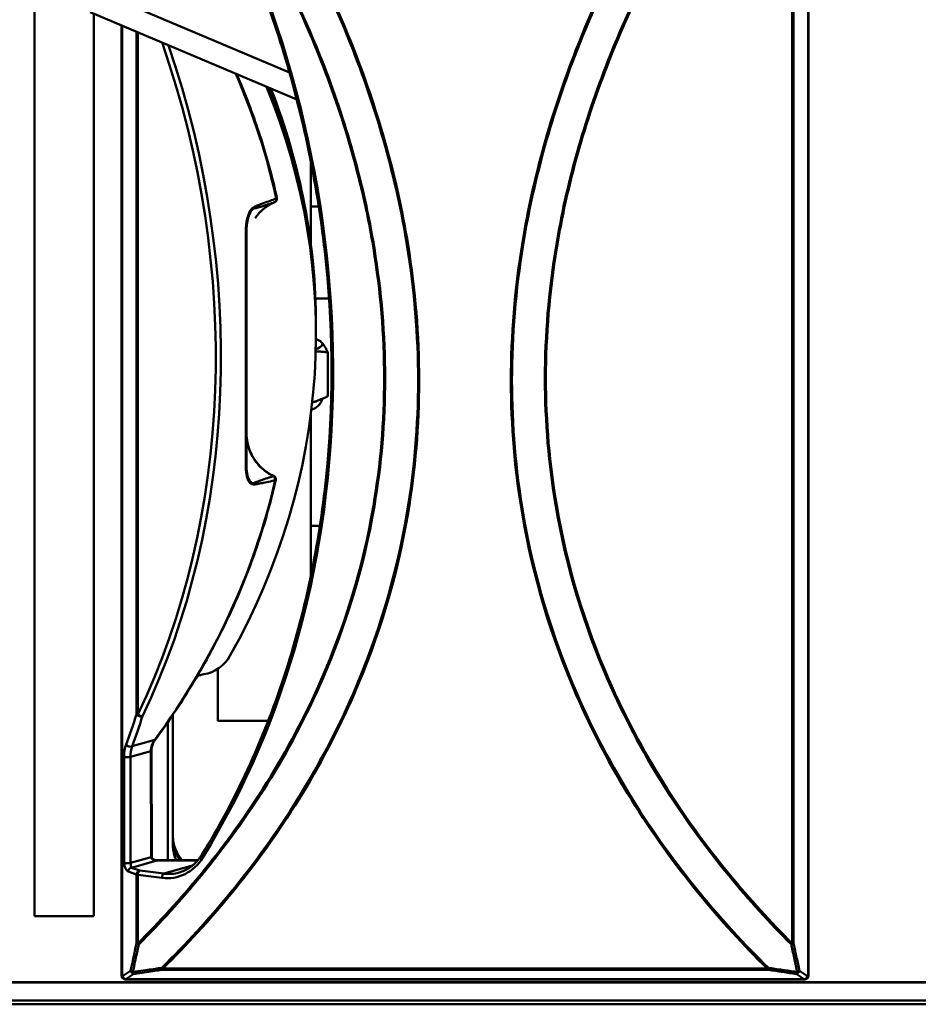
# Model space of a CAD drawing. Header units: inches. Extents: x 0.8 to 72.9, y -5.1 to 48.7.
# Tile 182 of 237: x 61.2 to 63.6, y 13.7 to 16.3. Entities that reach past the tile are written whole.
import ezdxf

# ---------------------------------------------------------------- set-up
doc = ezdxf.new("R2010")
doc.units = ezdxf.units.IN
doc.header["$MEASUREMENT"] = 0
doc.layers.add('Visible Edges(ROSSANSI)', color=7, linetype='Continuous', lineweight=50)
doc.layers.add('Visible Tangent Edges(ROSSANSI)', color=7, linetype='Continuous', lineweight=50)

msp = doc.modelspace()

# ---------------------------------------------------------------- linework, layer by layer
at = {"layer": 'Visible Edges(ROSSANSI)'}
for p, q in [((63.3396, 13.7683), (63.3396, 16.7768)), ((61.2552, 16.4628), (61.2552, 13.9283)), ((61.9418, 16.2009), (61.4807, 16.3961)), ((61.9615, 16.1282), (61.4047, 16.3639)), ((61.4152, 13.9283), (61.4152, 16.3595)), ((61.4896, 16.328), (61.4896, 13.7683)), ((61.9992, 15.7409), (61.9992, 15.9621)), ((62.0206, 15.8404), (61.9992, 15.8404)), ((61.8262, 15.7731), (61.8262, 15.1397)), ((62.0482, 15.5924), (62.0118, 15.5924)), ((62.0132, 15.5152), (62.0132, 15.5227)), ((62.0132, 15.4975), (62.0132, 15.5152)), ((62.0164, 15.4817), (62.0203, 15.4801)), ((62.045, 15.3288), (62.045, 15.4473)), ((62.0164, 15.3165), (62.0302, 15.3222)), ((61.9992, 14.8441), (61.9992, 15.2793)), ((62.0237, 14.9801), (61.9992, 14.9801)), ((61.7492, 14.5949), (61.7492, 14.4544)), ((61.628, 14.1186), (61.628, 14.4712)), ((61.6142, 14.0788), (61.6142, 14.4511)), ((61.8844, 14.4544), (61.7492, 14.4544)), ((61.5702, 14.3739), (61.5709, 14.0884)), ((61.5849, 14.0788), (61.6948, 14.0788)), ((61.2552, 13.9283), (61.4152, 13.9283)), ((53.5756, 13.7502), (66.2455, 13.7502)), ((66.2455, 13.7498), (53.5756, 13.7498)), ((61.4963, 13.7588), (61.498, 13.7582)), ((61.5013, 13.7577), (63.3279, 13.7577)), ((63.3313, 13.7582), (63.333, 13.7588)), ((53.6256, 13.7007), (66.2833, 13.7007)), ((66.2833, 13.6909), (53.6256, 13.6909))]:
    msp.add_line(p, q, dxfattribs=at)
for centre, start, end in [((61.8982, 15.8613), 293.3051, 12.3925), ((61.8951, 15.1053), 347.1499, 65.1545), ((61.4996, 13.7683), 180, 250.4587), ((63.3296, 13.7683), 289.5413, 0), ((61.5013, 13.7677), 250.4587, 270), ((63.3279, 13.7677), 270, 289.5413)]:
    msp.add_arc(centre, 0.01, start, end, dxfattribs=at)
for centre, major_axis, ratio, start_param, end_param in [((59.4468, 15.4975), (-2.5664, 0), 0.81465, 2.713356, 3.465395), ((59.4468, 15.5152), (-2.5664, 0), 0.81465, 3.141593, 3.454659), ((59.4468, 15.5227), (2.5664, 0), 0.81465, 0, 0.308547), ((61.8742, 15.4694), (0.1563, 0), 0.189952, 5.801968, 6.478374), ((61.8742, 15.4694), (0.1563, 0), 0.189952, 0.195189, 0.474921), ((61.8742, 15.3288), (0.1562, 0), 0.189952, 5.682451, 5.855344), ((61.6939, 14.6767), (0.1, 0), 0.981793, 4.88376, 5.780229), ((61.728, 14.4832), (0.1, 0), 0.981793, 1.742168, 1.921188), ((61.728, 14.1438), (-0.1, 0), 0.981793, 0, 0.723851), ((61.728, 14.1363), (-0.1, 0), 0.981793, 0, 0.626036), ((61.728, 14.1186), (-0.1, 0), 0.981793, 0, 0.418079)]:
    msp.add_ellipse(centre, major_axis=major_axis, ratio=ratio, start_param=start_param, end_param=end_param, dxfattribs=at)
for points, knots in [([(61.7296, 16.7413), (61.8092, 16.5856), (61.8754, 16.4214), (61.9831, 16.0666), (62.0214, 15.8751), (62.0598, 15.4914), (62.0598, 15.2994), (62.0214, 14.9256), (61.9831, 14.7439), (61.8703, 14.401), (61.7959, 14.2398), (61.7055, 14.0934)], [4.139726, 4.139726, 4.139726, 4.139726, 4.35575, 4.35575, 4.593509, 4.593509, 4.831269, 4.831269, 5.069028, 5.069028, 5.306788, 5.306788, 5.306788, 5.306788]), ([(61.7998, 16.1967), (61.805, 16.1845), (61.8102, 16.1724), (61.8251, 16.1359), (61.8345, 16.1116), (61.8521, 16.0626), (61.8604, 16.0379), (61.8759, 15.9884), (61.8831, 15.9636), (61.8964, 15.9136), (61.9024, 15.8886), (61.908, 15.8634)], [-0.3410091, -0.3410091, -0.3410091, -0.3410091, -0.3227333, -0.3227333, -0.2864512, -0.2864512, -0.250169, -0.250169, -0.2138869, -0.2138869, -0.1776047, -0.1776047, -0.1776047, -0.1776047]), ([(61.8492, 15.8092), (61.8518, 15.8129), (61.8547, 15.8165), (61.8608, 15.8234), (61.864, 15.8266), (61.8708, 15.8328), (61.8744, 15.8357), (61.8819, 15.8411), (61.8858, 15.8436), (61.8938, 15.8482), (61.8979, 15.8503), (61.9022, 15.8521)], [0.2138402, 0.2138402, 0.2138402, 0.2138402, 0.251979, 0.251979, 0.2901178, 0.2901178, 0.3282566, 0.3282566, 0.3663954, 0.3663954, 0.4045342, 0.4045342, 0.4045342, 0.4045342]), ([(62.0008, 15.2921), (62.0016, 15.2924), (62.0024, 15.2927), (62.0084, 15.2954), (62.0134, 15.298), (62.0208, 15.3049), (62.0229, 15.3071), (62.0269, 15.3133), (62.0288, 15.3174), (62.0298, 15.322)], [6.7006486, 6.7006486, 6.7006486, 6.7006486, 6.7322755, 6.7322755, 6.9337348, 6.9337348, 7.0115206, 7.0115206, 7.0960413, 7.0960413, 7.0960413, 7.0960413]), ([(61.8262, 15.2284), (61.8262, 15.2189), (61.8273, 15.2095), (61.8316, 15.191), (61.8348, 15.182), (61.8432, 15.1649), (61.8484, 15.1569), (61.8604, 15.142), (61.8673, 15.1353), (61.8824, 15.1235), (61.8906, 15.1185), (61.8993, 15.1144)], [0, 0, 0, 0, 0.0793561, 0.0793561, 0.1587121, 0.1587121, 0.2380682, 0.2380682, 0.3174243, 0.3174243, 0.3967803, 0.3967803, 0.3967803, 0.3967803]), ([(61.9049, 15.1031), (61.8993, 15.0785), (61.8931, 15.0539), (61.8797, 15.0049), (61.8725, 14.9806), (61.857, 14.932), (61.8487, 14.9079), (61.8311, 14.8598), (61.8217, 14.8359), (61.802, 14.7884), (61.7917, 14.7648), (61.7699, 14.7179), (61.7585, 14.6947), (61.7347, 14.6484), (61.7223, 14.6255), (61.6965, 14.58), (61.6832, 14.5574), (61.6554, 14.5127), (61.641, 14.4906), (61.6114, 14.4467), (61.596, 14.425), (61.5803, 14.4035)], [0.1842337, 0.1842337, 0.1842337, 0.1842337, 0.219853, 0.219853, 0.2554722, 0.2554722, 0.2910915, 0.2910915, 0.3267108, 0.3267108, 0.36233, 0.36233, 0.3979493, 0.3979493, 0.4335685, 0.4335685, 0.4691878, 0.4691878, 0.504807, 0.504807, 0.5404263, 0.5404263, 0.5404263, 0.5404263]), ([(61.5702, 14.3739), (61.5702, 14.376), (61.5703, 14.378), (61.5709, 14.3821), (61.5713, 14.3841), (61.5724, 14.3881), (61.573, 14.3901), (61.5746, 14.3941), (61.5756, 14.396), (61.5777, 14.3998), (61.5789, 14.4017), (61.5803, 14.4035)], [-0.001874, -0.001874, -0.001874, -0.001874, 0.1065861, 0.1065861, 0.2150461, 0.2150461, 0.3235062, 0.3235062, 0.4319662, 0.4319662, 0.5404263, 0.5404263, 0.5404263, 0.5404263]), ([(61.5709, 14.0884), (61.5709, 14.0877), (61.571, 14.0869), (61.5716, 14.0854), (61.572, 14.0847), (61.5732, 14.0831), (61.574, 14.0823), (61.5762, 14.0809), (61.5775, 14.0802), (61.5804, 14.0792), (61.5821, 14.0789), (61.5841, 14.0788), (61.5845, 14.0788), (61.5849, 14.0788)], [0.001874, 0.001874, 0.001874, 0.001874, 0.295742, 0.295742, 0.577111, 0.577111, 0.868472, 0.868472, 1.182257, 1.182257, 1.496041, 1.496041, 1.570796, 1.570796, 1.570796, 1.570796]), ([(61.7055, 14.0934), (61.7025, 14.0887), (61.6993, 14.0842), (61.6924, 14.0758), (61.6887, 14.0719), (61.6809, 14.0648), (61.6767, 14.0615), (61.6681, 14.0558), (61.6637, 14.0533), (61.6544, 14.049), (61.6497, 14.0473), (61.6448, 14.0459)], [5.3067876, 5.3067876, 5.3067876, 5.3067876, 5.4349475, 5.4349475, 5.5631075, 5.5631075, 5.6912674, 5.6912674, 5.8194274, 5.8194274, 5.9475873, 5.9475873, 5.9475873, 5.9475873])]:
    msp.add_open_spline(points, degree=3, knots=knots, dxfattribs=at)
for points, weights in [([(62.0203, 15.4801), (62.0239, 15.4786), (62.0275, 15.4752)], [2.2223076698, 2.25307310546, 2.25307310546]), ([(62.0275, 15.4752), (62.0356, 15.4674), (62.045, 15.4473)], [2.25307310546, 2.25307310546, 2.09130973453]), ([(62.045, 15.4473), (62.0279, 15.4496), (62.0125, 15.4498)], [2.09130973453, 2.16402175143, 2.20404999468]), ([(62.0031, 15.3125), (62.0228, 15.3184), (62.045, 15.3288)], [2.22606397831, 2.18697403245, 2.09130973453])]:
    msp.add_rational_spline(points, weights, degree=2, dxfattribs=at)
at = {"layer": 'Visible Tangent Edges(ROSSANSI)'}
for p, q in [((63.2959, 16.7745), (63.2959, 13.8548)), ((63.2992, 13.8555), (63.2992, 16.7748)), ((63.3385, 16.7768), (63.3385, 13.7674)), ((61.4908, 13.7674), (61.4908, 16.3275)), ((61.5301, 16.3109), (61.5301, 14.4721)), ((61.5333, 14.4714), (61.5333, 16.3095)), ((61.5793, 14.4035), (61.5179, 14.3859)), ((61.4966, 14.3574), (61.4969, 14.0717)), ((61.5137, 14.3573), (61.5685, 14.3729)), ((61.514, 14.0716), (61.5137, 14.3573)), ((61.5685, 14.3729), (61.5692, 14.0873)), ((61.5692, 14.0873), (61.514, 14.0716)), ((61.5164, 14.059), (61.5849, 14.0786)), ((61.5849, 14.0786), (61.5849, 14.0788)), ((61.5849, 14.0786), (61.6947, 14.0786)), ((61.6037, 14.0429), (61.6807, 14.0648)), ((61.5076, 14.0483), (61.5301, 14.0404)), ((61.5389, 14.0511), (61.5164, 14.059)), ((61.5301, 14.0404), (61.5301, 13.8555)), ((61.5333, 13.8548), (61.5333, 14.0397)), ((61.5333, 14.0397), (61.5982, 14.0315)), ((61.6037, 14.0429), (61.5389, 14.0511)), ((61.514, 13.7813), (61.4925, 13.7668)), ((61.5013, 13.7582), (61.5228, 13.7727)), ((61.6008, 13.7869), (61.6008, 13.784)), ((63.2284, 13.7869), (61.6008, 13.7869)), ((61.6008, 13.784), (63.2284, 13.784)), ((63.2284, 13.784), (63.2284, 13.7869)), ((63.3065, 13.7727), (63.3279, 13.7582)), ((63.3368, 13.7668), (63.3153, 13.7813)), ((61.4925, 13.7668), (61.4908, 13.7674)), ((61.5013, 13.7582), (61.5013, 13.7577)), ((63.3279, 13.7582), (61.5013, 13.7582)), ((63.3279, 13.7577), (63.3279, 13.7582)), ((63.3385, 13.7674), (63.3368, 13.7668))]:
    msp.add_line(p, q, dxfattribs=at)
for centre, major_axis, ratio, start_param, end_param in [((60.013, 15.6536), (-0.674, 2.3654), 0.816901, 3.782392, 4.947881), ((59.9631, 15.6599), (0.5863, -2.0576), 0.816901, 0.744638, 1.640874), ((59.9686, 15.6615), (-0.589, 2.0673), 0.816901, 3.886231, 4.776656), ((59.3673, 15.4902), (2.5797, -0.0032), 0.818072, 0.178615, 0.34341), ((61.8982, 15.8613), (0.00977, 0.00215), 0.185681, 5.664857, 6.283185), ((61.8982, 15.8613), (0.00346, -0.00938), 0.811991, 0.061817, 1.350732), ((61.8982, 15.8613), (0.00396, -0.00918), 0.076321, 6.247014, 6.283185), ((61.8162, 15.7731), (0.01, 0), 0.071459, 0, 0.604212), ((61.8162, 16.1879), (0.0027, -2.2343), 0.003517, 1.081164, 1.384232), ((61.8162, 15.1397), (0.01, 0), 0.449086, 5.677428, 6.283185), ((59.3673, 15.4902), (2.5797, -0.0032), 0.818072, 5.743769, 6.099962), ((61.8951, 15.1053), (0.0042, 0.00907), 0.081025, 5.882315, 6.283185), ((61.8951, 15.1053), (0.00206, -0.00978), 0.828922, 1.108256, 2.372729), ((61.8951, 15.1053), (0.00975, -0.00222), 0.18536, 5.748681, 6.283185), ((60.52, 15.8202), (0.2981, -2.134), 0.518083, 0.767014, 0.81688), ((60.5289, 15.8211), (-0.3002, 2.1437), 0.519473, 3.908606, 3.958472), ((61.5389, 14.473), (0.00951, -0.00309), 0.610973, 3.766707, 5.766778), ((61.5389, 14.473), (-0.01, 0), 0.189952, 0.491397, 0.982794), ((61.5389, 14.473), (-0.00901, 0.00433), 0.424124, 1.124498, 2.695295), ((61.534, 14.3442), (0.0098, -0.0698), 0.518083, 3.908607, 4.450907), ((61.5107, 14.3919), (-0.00938, 0.00347), 0.644047, 0.650505, 2.637858), ((61.5429, 14.3451), (-0.0076, 0.0601), 0.46838, 0.766177, 1.308477), ((61.6443, 14.374), (-0.0758, -0.0027), 0.776674, 5.715539, 6.257839), ((61.5722, 14.4094), (0.00806, -0.00592), 0.154071, 5.900168, 6.283185), ((61.5054, 14.3583), (-0.01, -0.00001), 0.188112, 0.491204, 2.553396), ((61.5602, 14.3739), (0.01, 0.00002), 0.189952, 5.694748, 6.283185), ((61.5609, 14.0884), (0.01, 0.00002), 0.189952, 5.694748, 6.283185), ((61.5849, 14.0884), (-0.0157, -0.0017), 0.620139, 6.217297, 7.786219), ((61.5982, 14.1885), (0.0438, -0.1539), 0.816901, 5.947587, 6.923985), ((61.714, 14.0882), (-0.00851, 0.00525), 0.462355, 0, 1.17138), ((61.5057, 14.0726), (0.01, 0.00001), 0.188112, 3.632796, 5.694989), ((61.5076, 14.068), (0.0028, -0.0199), 0.518083, 4.450907, 6.01983), ((61.5164, 14.0689), (-0.0007, 0.0102), 0.224197, 1.285142, 2.854065), ((61.5164, 14.0492), (0.00334, 0.00942), 0.865622, 0.389121, 1.959917), ((61.5389, 14.0412), (0.00334, 0.00942), 0.865622, 0.389121, 1.959917), ((61.5389, 14.0412), (0.01, 0), 0.189952, 3.63299, 4.124386), ((61.5389, 14.0412), (0.00126, 0.00992), 0.544601, 0.228468, 1.799264), ((61.6037, 14.033), (0.00126, 0.00992), 0.544601, 0.228468, 1.799264), ((61.6037, 14.1901), (0.0411, -0.1443), 0.816901, 5.947587, 6.283185), ((61.5389, 13.8564), (-0.01, 0), 0.189952, 0.491397, 0.982794), ((61.5389, 13.8564), (0.00978, -0.00206), 0.503108, 3.707344, 4.510218), ((61.5389, 13.8564), (-0.00707, 0.00708), 0.52519, 1.286816, 1.672105), ((63.2904, 13.8564), (0.00978, 0.00206), 0.503108, 4.91456, 5.717434), ((63.2904, 13.8564), (-0.00707, -0.00708), 0.52519, 1.469488, 1.854777), ((63.2904, 13.8564), (-0.01, 0), 0.189952, 2.158799, 2.650196), ((61.4996, 13.7683), (-0.01, 0), 0.189952, 0, 0.491397), ((61.5228, 13.7822), (-0.00976, 0.00217), 0.515702, 0.571286, 1.373844), ((61.5228, 13.7822), (0.00561, -0.00828), 0.85985, 4.278633, 5.615902), ((61.5228, 13.7822), (0.00144, -0.0099), 0.396129, 5.127525, 5.931901), ((61.6008, 13.7935), (-0.00702, 0.00712), 0.530709, 1.676158, 2.064842), ((61.6008, 13.7935), (0.00143, -0.0099), 0.395404, 5.121097, 5.932026), ((63.2284, 13.7935), (-0.00702, -0.00712), 0.530709, 1.076751, 1.465435), ((63.2284, 13.7935), (-0.00143, -0.0099), 0.395404, 0.351159, 1.162088), ((63.3065, 13.7822), (0.00561, 0.00828), 0.85985, 3.808876, 5.146145), ((63.3065, 13.7822), (-0.00144, -0.0099), 0.396129, 0.351284, 1.15566), ((63.3065, 13.7822), (-0.00976, -0.00217), 0.515702, 1.767749, 2.570307), ((63.3296, 13.7683), (0.01, 0), 0.189952, 5.791788, 6.283185), ((61.4996, 13.7683), (-0.00334, -0.00942), 0.865622, 5.10151, 6.283185), ((61.5013, 13.7677), (-0.00334, -0.00942), 0.865622, 5.10151, 6.283185), ((61.5013, 13.7677), (-0.00561, 0.00828), 0.85985, 1.13704, 2.47431), ((63.3279, 13.7677), (-0.00561, -0.00828), 0.85985, 0.667283, 2.004552), ((63.3279, 13.7677), (0.00334, -0.00942), 0.865622, 0, 1.181675), ((63.3296, 13.7683), (0.00334, -0.00942), 0.865622, 0, 1.181675)]:
    msp.add_ellipse(centre, major_axis=major_axis, ratio=ratio, start_param=start_param, end_param=end_param, dxfattribs=at)
for points, knots in [([(62.9538, 16.7445), (62.922, 16.6923), (62.8915, 16.6391), (62.8069, 16.4809), (62.7567, 16.3732), (62.6472, 16.0932), (62.5972, 15.9164), (62.5483, 15.6155), (62.5382, 15.4929), (62.5382, 15.3716), (62.5382, 15.2503), (62.5483, 15.1304), (62.5972, 14.8422), (62.6472, 14.6784), (62.7567, 14.4266), (62.8069, 14.3319), (62.9181, 14.1528), (62.979, 14.0684), (63.1025, 13.9177), (63.1641, 13.8504), (63.2284, 13.7869)], [1.510227, 1.510227, 1.510227, 1.510227, 1.983676, 1.983676, 2.890406, 2.890406, 4.274849, 4.274849, 5.21333, 5.21333, 5.21333, 6.151811, 6.151811, 7.536255, 7.536255, 8.442985, 8.442985, 9.34971, 9.34971, 10.161316, 10.161316, 10.161316, 10.161316]), ([(63.2315, 13.7891), (63.1671, 13.8526), (63.1055, 13.9197), (62.982, 14.0702), (62.921, 14.1545), (62.8099, 14.3334), (62.7597, 14.428), (62.6502, 14.6794), (62.6001, 14.843), (62.5512, 15.1308), (62.5411, 15.2506), (62.5411, 15.3717), (62.5411, 15.4928), (62.5512, 15.6152), (62.6001, 15.9157), (62.6502, 16.0922), (62.7597, 16.3719), (62.8099, 16.4794), (62.8949, 16.6382), (62.9258, 16.6921), (62.9581, 16.7449)], [-10.161316, -10.161316, -10.161316, -10.161316, -9.34971, -9.34971, -8.442985, -8.442985, -7.536255, -7.536255, -6.151811, -6.151811, -5.21333, -5.21333, -5.21333, -4.274849, -4.274849, -2.890406, -2.890406, -1.983676, -1.983676, -1.503425, -1.503425, -1.503425, -1.503425]), ([(63.0675, 16.7545), (63.0249, 16.6876), (62.9844, 16.6189), (62.8916, 16.4465), (62.842, 16.341), (62.7355, 16.0699), (62.6871, 15.9004), (62.6397, 15.6114), (62.6298, 15.4935), (62.6298, 15.3768), (62.6298, 15.2601), (62.6397, 15.1448), (62.6871, 14.8678), (62.7355, 14.7105), (62.842, 14.4664), (62.8916, 14.3734), (63.0013, 14.1976), (63.0614, 14.1147), (63.1789, 13.9719), (63.235, 13.9104), (63.2934, 13.852)], [-8.770343, -8.770343, -8.770343, -8.770343, -8.154025, -8.154025, -7.263723, -7.263723, -5.933004, -5.933004, -5.028963, -5.028963, -5.028963, -4.124922, -4.124922, -2.794203, -2.794203, -1.903901, -1.903901, -1.013605, -1.013605, -0.27535, -0.27535, -0.27535, -0.27535]), ([(63.2959, 13.8548), (63.2376, 13.9131), (63.1815, 13.9745), (63.064, 14.1171), (63.0039, 14.1998), (62.8942, 14.3753), (62.8447, 14.4682), (62.7382, 14.7118), (62.6898, 14.8689), (62.6424, 15.1454), (62.6325, 15.2606), (62.6325, 15.3771), (62.6325, 15.4935), (62.6424, 15.6112), (62.6898, 15.8997), (62.7382, 16.0691), (62.8447, 16.3397), (62.8942, 16.4451), (62.9874, 16.6179), (63.0284, 16.6873), (63.0716, 16.7549)], [0.27535, 0.27535, 0.27535, 0.27535, 1.013605, 1.013605, 1.903901, 1.903901, 2.794203, 2.794203, 4.124922, 4.124922, 5.028963, 5.028963, 5.028963, 5.933004, 5.933004, 7.263723, 7.263723, 8.154025, 8.154025, 8.777557, 8.777557, 8.777557, 8.777557]), ([(61.7684, 16.7379), (61.8077, 16.6757), (61.845, 16.612), (61.9351, 16.4451), (61.9846, 16.3397), (62.0911, 16.0691), (62.1395, 15.8998), (62.1869, 15.6112), (62.1968, 15.4935), (62.1968, 15.3771), (62.1968, 15.2606), (62.1869, 15.1454), (62.1395, 14.8689), (62.0911, 14.7118), (61.9846, 14.4681), (61.9351, 14.3753), (61.8254, 14.1998), (61.7653, 14.1171), (61.6478, 13.9745), (61.5917, 13.9131), (61.5333, 13.8548)], [1.274015, 1.274015, 1.274015, 1.274015, 1.845512, 1.845512, 2.735767, 2.735767, 4.066581, 4.066581, 4.970623, 4.970623, 4.970623, 5.874664, 5.874664, 7.205478, 7.205478, 8.095734, 8.095734, 8.985984, 8.985984, 9.724261, 9.724261, 9.724261, 9.724261]), ([(61.5359, 13.852), (61.5942, 13.9104), (61.6503, 13.9719), (61.7679, 14.1147), (61.828, 14.1976), (61.9377, 14.3734), (61.9872, 14.4664), (62.0937, 14.7105), (62.1421, 14.8678), (62.1896, 15.1448), (62.1995, 15.2601), (62.1995, 15.3768), (62.1995, 15.4935), (62.1896, 15.6114), (62.1421, 15.9004), (62.0937, 16.07), (61.9872, 16.341), (61.9377, 16.4466), (61.8481, 16.613), (61.8112, 16.676), (61.7725, 16.7376)], [-9.724261, -9.724261, -9.724261, -9.724261, -8.985984, -8.985984, -8.095734, -8.095734, -7.205478, -7.205478, -5.874664, -5.874664, -4.970623, -4.970623, -4.970623, -4.066581, -4.066581, -2.735767, -2.735767, -1.845512, -1.845512, -1.281099, -1.281099, -1.281099, -1.281099]), ([(61.8814, 16.7281), (61.91, 16.6806), (61.9375, 16.6324), (62.0194, 16.4795), (62.0696, 16.3719), (62.1791, 16.0922), (62.2291, 15.9157), (62.2781, 15.6152), (62.2882, 15.4928), (62.2882, 15.3717), (62.2882, 15.2506), (62.2781, 15.1308), (62.2291, 14.843), (62.1791, 14.6794), (62.0696, 14.428), (62.0194, 14.3334), (61.9082, 14.1545), (61.8473, 14.0702), (61.7238, 13.9197), (61.6621, 13.8526), (61.5978, 13.7891)], [-8.812656, -8.812656, -8.812656, -8.812656, -8.383414, -8.383414, -7.476726, -7.476726, -6.092195, -6.092195, -5.153714, -5.153714, -5.153714, -4.215232, -4.215232, -2.830701, -2.830701, -1.924013, -1.924013, -1.01733, -1.01733, -0.205703, -0.205703, -0.205703, -0.205703]), ([(61.6008, 13.7869), (61.6651, 13.8504), (61.7268, 13.9177), (61.8503, 14.0684), (61.9112, 14.1528), (62.0224, 14.3319), (62.0725, 14.4266), (62.182, 14.6784), (62.2321, 14.8422), (62.281, 15.1304), (62.2911, 15.2503), (62.2911, 15.3716), (62.2911, 15.4929), (62.281, 15.6155), (62.2321, 15.9164), (62.182, 16.0932), (62.0725, 16.3733), (62.0224, 16.481), (61.9409, 16.6333), (61.9138, 16.6809), (61.8857, 16.7277)], [0.205703, 0.205703, 0.205703, 0.205703, 1.01733, 1.01733, 1.924013, 1.924013, 2.830701, 2.830701, 4.215232, 4.215232, 5.153714, 5.153714, 5.153714, 6.092195, 6.092195, 7.476726, 7.476726, 8.383414, 8.383414, 8.805968, 8.805968, 8.805968, 8.805968]), ([(61.9064, 15.862), (61.906, 15.8618), (61.9057, 15.8617), (61.9001, 15.8596), (61.8948, 15.8577), (61.8837, 15.8536), (61.8779, 15.8515), (61.8683, 15.8479), (61.8646, 15.8465), (61.8568, 15.8434), (61.8527, 15.8418), (61.8467, 15.839), (61.8446, 15.8379), (61.8401, 15.8343), (61.8377, 15.8313), (61.8322, 15.8219), (61.8296, 15.8147), (61.8255, 15.7964), (61.8245, 15.785), (61.8245, 15.7735)], [-0.4913946, -0.4913946, -0.4913946, -0.4913946, -0.4864361, -0.4864361, -0.4135152, -0.4135152, -0.3318199, -0.3318199, -0.2799966, -0.2799966, -0.2231992, -0.2231992, -0.1943206, -0.1943206, -0.1538004, -0.1538004, -0.08728, -0.08728, 0, 0, 0, 0]), ([(61.8262, 15.7731), (61.8262, 15.784), (61.8272, 15.7948), (61.831, 15.8122), (61.8334, 15.8192), (61.8385, 15.8284), (61.8407, 15.8314), (61.845, 15.8345), (61.8468, 15.835), (61.8524, 15.8364), (61.8562, 15.8373), (61.8634, 15.8393), (61.8668, 15.8403), (61.8757, 15.8431), (61.8812, 15.8448), (61.8914, 15.8483), (61.8963, 15.85), (61.9015, 15.8518), (61.9018, 15.852), (61.9021, 15.8521)], [0, 0, 0, 0, 0.08728, 0.08728, 0.1538004, 0.1538004, 0.1943206, 0.1943206, 0.2231992, 0.2231992, 0.2799966, 0.2799966, 0.3318199, 0.3318199, 0.4135152, 0.4135152, 0.4864361, 0.4864361, 0.4913946, 0.4913946, 0.4913946, 0.4913946]), ([(61.9021, 15.8521), (61.8918, 15.8476), (61.8821, 15.8418), (61.8641, 15.8274), (61.856, 15.8187), (61.8492, 15.8092)], [-0.4045342, -0.4045342, -0.4045342, -0.4045342, -0.3116553, -0.3116553, -0.2138402, -0.2138402, -0.2138402, -0.2138402]), ([(61.8262, 15.2284), (61.8262, 15.2204), (61.827, 15.2124), (61.831, 15.192), (61.8353, 15.1798), (61.8494, 15.1537), (61.8602, 15.1406), (61.8812, 15.1235), (61.89, 15.1179), (61.8993, 15.1136)], [0, 0, 0, 0, 0.0666783, 0.0666783, 0.1733636, 0.1733636, 0.3120544, 0.3120544, 0.3967803, 0.3967803, 0.3967803, 0.3967803]), ([(61.8245, 15.1372), (61.8245, 15.1282), (61.8252, 15.1197), (61.8288, 15.1051), (61.8317, 15.099), (61.8379, 15.093), (61.8406, 15.0917), (61.8471, 15.0912), (61.8508, 15.0919), (61.8567, 15.0929), (61.8589, 15.0933), (61.866, 15.0947), (61.871, 15.0957), (61.8824, 15.0981), (61.8889, 15.0995), (61.898, 15.1014), (61.9007, 15.102), (61.9033, 15.1025)], [-0.5607091, -0.5607091, -0.5607091, -0.5607091, -0.4844062, -0.4844062, -0.4070328, -0.4070328, -0.3623216, -0.3623216, -0.3105184, -0.3105184, -0.2800798, -0.2800798, -0.2106978, -0.2106978, -0.1205011, -0.1205011, -0.0837746, -0.0837746, -0.0837746, -0.0837746]), ([(61.8993, 15.1136), (61.8969, 15.1129), (61.8944, 15.1121), (61.886, 15.1096), (61.88, 15.1077), (61.8694, 15.1042), (61.8647, 15.1026), (61.8581, 15.1001), (61.8561, 15.0994), (61.8507, 15.0972), (61.8472, 15.0952), (61.8412, 15.0949), (61.8387, 15.0966), (61.8329, 15.1027), (61.8303, 15.1088), (61.827, 15.123), (61.8262, 15.1311), (61.8262, 15.1397)], [0.0837746, 0.0837746, 0.0837746, 0.0837746, 0.1205011, 0.1205011, 0.2106978, 0.2106978, 0.2800798, 0.2800798, 0.3105184, 0.3105184, 0.3623216, 0.3623216, 0.4070328, 0.4070328, 0.4844062, 0.4844062, 0.5607091, 0.5607091, 0.5607091, 0.5607091]), ([(61.5301, 13.8555), (61.5289, 13.8502), (61.5278, 13.8449), (61.5253, 13.8331), (61.5239, 13.8267), (61.5225, 13.8202), (61.5208, 13.8124), (61.5191, 13.8046), (61.5163, 13.7916), (61.5151, 13.7865), (61.514, 13.7813)], [0.0104344, 0.0104344, 0.0104344, 0.0104344, 0.0583339, 0.0583339, 0.1166678, 0.1166678, 0.1166678, 0.1876898, 0.1876898, 0.2344963, 0.2344963, 0.2344963, 0.2344963]), ([(61.5198, 13.7777), (61.5209, 13.7828), (61.5221, 13.788), (61.5249, 13.801), (61.5266, 13.8088), (61.5283, 13.8167), (61.5297, 13.8231), (61.5311, 13.8296), (61.5336, 13.8414), (61.5348, 13.8467), (61.5359, 13.852)], [-0.2344963, -0.2344963, -0.2344963, -0.2344963, -0.1876898, -0.1876898, -0.1166678, -0.1166678, -0.1166678, -0.0583339, -0.0583339, -0.0104344, -0.0104344, -0.0104344, -0.0104344]), ([(63.2934, 13.852), (63.2945, 13.8467), (63.2956, 13.8414), (63.2981, 13.8296), (63.2995, 13.8231), (63.3009, 13.8167), (63.3034, 13.8051), (63.306, 13.7935), (63.3088, 13.7806), (63.3092, 13.7791), (63.3095, 13.7777)], [0.0104344, 0.0104344, 0.0104344, 0.0104344, 0.058334, 0.058334, 0.1166679, 0.1166679, 0.1166679, 0.2214191, 0.2214191, 0.2344963, 0.2344963, 0.2344963, 0.2344963]), ([(63.3153, 13.7813), (63.315, 13.7828), (63.3146, 13.7842), (63.3118, 13.7971), (63.3093, 13.8087), (63.3068, 13.8202), (63.3054, 13.8267), (63.304, 13.8331), (63.3015, 13.8449), (63.3003, 13.8502), (63.2992, 13.8555)], [-0.2344963, -0.2344963, -0.2344963, -0.2344963, -0.2214191, -0.2214191, -0.1166679, -0.1166679, -0.1166679, -0.058334, -0.058334, -0.0104344, -0.0104344, -0.0104344, -0.0104344]), ([(61.5978, 13.7891), (61.5921, 13.7882), (61.5864, 13.7874), (61.5738, 13.7856), (61.567, 13.7846), (61.5602, 13.7836), (61.552, 13.7824), (61.5438, 13.7812), (61.5303, 13.7792), (61.525, 13.7785), (61.5198, 13.7777)], [-0.2431639, -0.2431639, -0.2431639, -0.2431639, -0.195225, -0.195225, -0.1381643, -0.1381643, -0.1381643, -0.0690821, -0.0690821, -0.0250944, -0.0250944, -0.0250944, -0.0250944]), ([(61.5228, 13.7727), (61.528, 13.7735), (61.5333, 13.7742), (61.5468, 13.7762), (61.555, 13.7774), (61.5633, 13.7786), (61.5701, 13.7796), (61.5769, 13.7806), (61.5894, 13.7824), (61.5951, 13.7832), (61.6008, 13.784)], [0.0250944, 0.0250944, 0.0250944, 0.0250944, 0.0690821, 0.0690821, 0.1381643, 0.1381643, 0.1381643, 0.195225, 0.195225, 0.2431639, 0.2431639, 0.2431639, 0.2431639]), ([(63.2284, 13.784), (63.2342, 13.7832), (63.2399, 13.7824), (63.2524, 13.7806), (63.2592, 13.7796), (63.266, 13.7786), (63.2784, 13.7768), (63.2908, 13.775), (63.3043, 13.773), (63.3054, 13.7729), (63.3065, 13.7727)], [0.0091219, 0.0091219, 0.0091219, 0.0091219, 0.0570593, 0.0570593, 0.1141185, 0.1141185, 0.1141185, 0.2178824, 0.2178824, 0.2271914, 0.2271914, 0.2271914, 0.2271914]), ([(63.3095, 13.7777), (63.3084, 13.7779), (63.3073, 13.778), (63.2938, 13.78), (63.2814, 13.7818), (63.269, 13.7836), (63.2622, 13.7846), (63.2554, 13.7856), (63.2429, 13.7874), (63.2372, 13.7882), (63.2315, 13.7891)], [-0.2271914, -0.2271914, -0.2271914, -0.2271914, -0.2178824, -0.2178824, -0.1141185, -0.1141185, -0.1141185, -0.0570593, -0.0570593, -0.0091219, -0.0091219, -0.0091219, -0.0091219])]:
    msp.add_open_spline(points, degree=3, knots=knots, dxfattribs=at)

doc.saveas('drawing.dxf')
